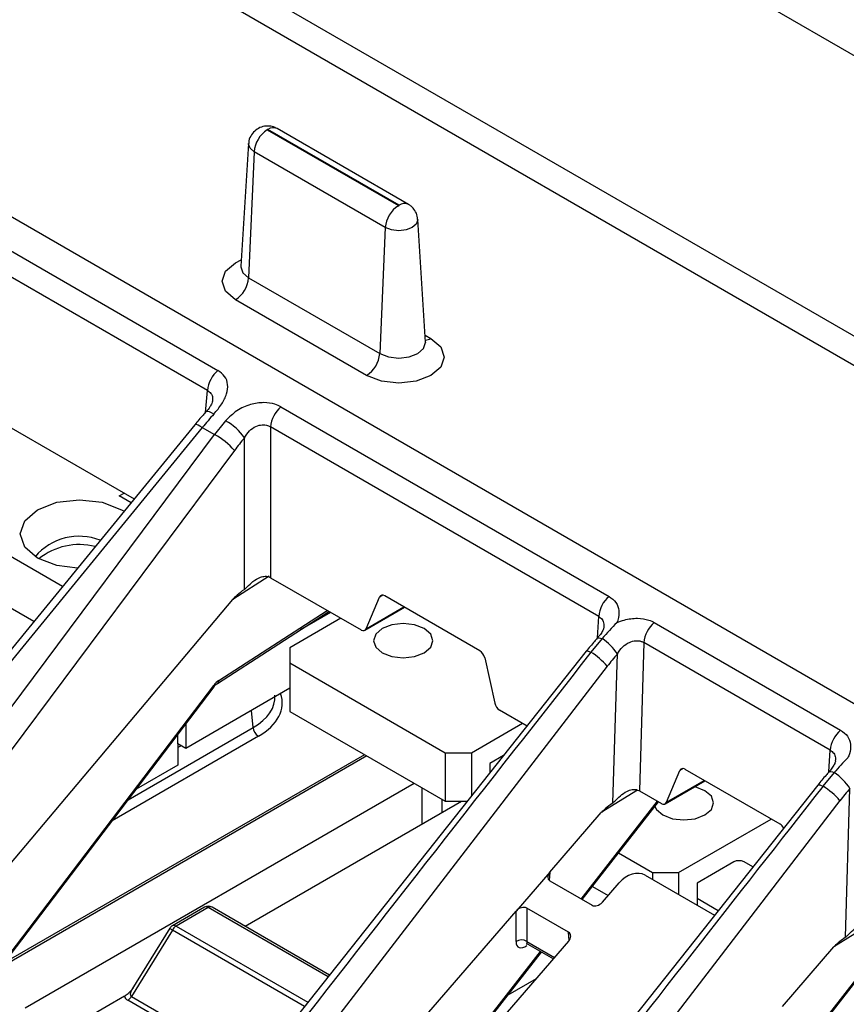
# Model space of a CAD drawing. Header units: millimetres. Extents: x 16 to 503, y 3 to 290.
# Tile 118 of 172: x 95.34 to 97.06, y 161 to 163.04. Entities that reach past the tile are written whole.
import ezdxf

# ---------------------------------------------------------------- set-up
doc = ezdxf.new("R2010")
doc.units = ezdxf.units.MM

msp = doc.modelspace()

# ---------------------------------------------------------------- linework, layer by layer
at = {"color": 7, "linetype": 'Continuous', "lineweight": 25}
for p, q in [((90.7967, 165.2441), (100.7299, 159.5097)), ((97.8715, 162.5024), (95.0704, 164.1194)), ((95.062, 163.5427), (97.421, 162.1809)), ((97.4087, 162.1269), (95.0357, 163.4967)), ((94.6341, 162.9571), (95.7553, 162.3098)), ((95.7337, 162.2683), (94.6126, 162.9155)), ((96.1504, 162.654), (95.8785, 162.811)), ((95.8578, 162.8083), (96.1297, 162.6513)), ((96.1312, 162.6521), (95.8592, 162.8091)), ((95.8191, 162.7798), (95.8028, 162.5256)), ((95.8306, 162.7628), (95.8191, 162.5016)), ((96.1026, 162.6058), (95.8306, 162.7628)), ((96.1862, 162.3686), (96.1699, 162.6228)), ((96.1026, 162.6058), (96.091, 162.3446)), ((95.8028, 162.5256), (95.8028, 162.5249)), ((95.8191, 162.5016), (96.091, 162.3446)), ((96.0639, 162.2992), (95.7919, 162.4562)), ((94.4323, 162.4403), (95.4334, 161.8624)), ((96.1853, 162.3829), (96.1971, 162.3761)), ((94.4051, 162.3492), (95.374, 161.7899)), ((95.7296, 162.2228), (95.7337, 162.2683)), ((95.8862, 162.2342), (96.5666, 161.8415)), ((95.3033, 162.2042), (95.5816, 162.0435)), ((95.7074, 162.1971), (94.8172, 161.1097)), ((95.723, 162.1915), (94.8328, 161.104)), ((95.723, 162.1915), (95.7485, 162.1767)), ((96.5451, 161.7999), (95.8647, 162.1927)), ((95.8647, 162.1927), (95.8647, 161.8801)), ((94.9133, 161.0576), (95.7485, 162.1767)), ((95.8104, 161.856), (95.8104, 162.1698)), ((95.7898, 162.144), (94.9546, 161.0249)), ((95.5509, 162.0498), (95.5608, 162.0555)), ((95.5753, 162.0357), (95.5509, 162.0498)), ((95.5555, 162.0211), (95.5607, 162.0179)), ((95.862, 161.8835), (95.7863, 161.835)), ((95.8647, 161.8801), (96.0523, 161.7718)), ((95.217, 161.159), (95.7863, 161.835)), ((96.0629, 161.7744), (96.0909, 161.84)), ((96.0978, 161.8439), (96.0909, 161.84)), ((96.2988, 161.7286), (96.1015, 161.8426)), ((95.7575, 161.6673), (95.9822, 161.8123)), ((96.0602, 161.7711), (96.1427, 161.8188)), ((96.0629, 161.7744), (96.1412, 161.8196)), ((95.7544, 161.661), (95.9858, 161.8102)), ((96.0104, 161.796), (95.9044, 161.7348)), ((95.9892, 161.8082), (95.9269, 161.7722)), ((96.5424, 161.7553), (96.5451, 161.7999)), ((96.6605, 161.7873), (97.0469, 161.5642)), ((96.5524, 161.7539), (96.5291, 161.7259)), ((95.9044, 161.7348), (95.9044, 161.7034)), ((96.6389, 161.7457), (96.6299, 161.4383)), ((97.0254, 161.5227), (96.6389, 161.7457)), ((96.5195, 161.7277), (95.6476, 160.6297)), ((96.3087, 161.7143), (96.3297, 161.6204)), ((96.5748, 161.4137), (96.5839, 161.7221)), ((96.563, 161.6966), (95.7094, 160.588)), ((95.9044, 161.7034), (96.2269, 161.5172)), ((95.9044, 161.7034), (95.9044, 161.6029)), ((95.2936, 161.0612), (95.7467, 161.657)), ((95.2944, 161.0585), (95.7475, 161.6543)), ((95.9044, 161.6509), (95.6888, 161.5264)), ((95.8285, 161.5696), (95.8253, 161.6052)), ((95.9044, 161.6029), (96.2269, 161.4167)), ((96.3395, 161.606), (96.3966, 161.573)), ((95.5694, 161.4201), (95.8285, 161.5696)), ((95.6888, 161.5771), (95.6888, 161.5264)), ((96.2813, 161.5172), (96.3874, 161.5784)), ((95.8393, 161.5515), (95.5363, 161.3765)), ((95.6725, 161.5359), (95.6725, 161.5556)), ((95.6725, 161.5359), (95.6725, 161.4919)), ((95.6888, 161.5264), (95.6725, 161.5359)), ((95.6793, 161.5319), (95.6725, 161.528)), ((96.0641, 161.5107), (95.3051, 161.0726)), ((96.0596, 161.5133), (95.3122, 161.0819)), ((96.2269, 161.5172), (96.2813, 161.5172)), ((96.2269, 161.5172), (96.2269, 161.4167)), ((96.2813, 161.5172), (96.2813, 161.4278)), ((96.3479, 161.5116), (96.3194, 161.4952)), ((97.0227, 161.478), (97.0254, 161.5227)), ((95.6725, 161.4919), (95.5861, 161.442)), ((96.3194, 161.4952), (96.3194, 161.4758)), ((96.6857, 161.4149), (96.7137, 161.4805)), ((96.7205, 161.4844), (96.7137, 161.4805)), ((96.9216, 161.3691), (96.7243, 161.483)), ((97.0337, 161.4762), (97.0103, 161.4482)), ((96.1625, 161.4539), (95.3559, 160.9882)), ((96.9997, 161.4504), (96.1279, 160.3524)), ((96.1789, 161.3691), (96.1789, 161.4444)), ((96.6829, 161.4116), (96.7655, 161.4593)), ((96.6857, 161.4149), (96.764, 161.4601)), ((96.6256, 161.4401), (96.5506, 161.3937)), ((96.6299, 161.4383), (96.6751, 161.4123)), ((97.0573, 161.1351), (97.0663, 161.4435)), ((96.2605, 161.4162), (95.8122, 161.1574)), ((97.0455, 161.4181), (96.1919, 160.3095)), ((96.2197, 161.4209), (96.2197, 161.3926)), ((96.2269, 161.4167), (96.2725, 161.4167)), ((96.509, 161.2141), (96.6671, 161.4169)), ((96.5111, 161.2129), (96.6692, 161.4157)), ((96.4439, 161.2702), (96.5506, 161.3937)), ((96.711, 161.2691), (96.9029, 161.3799)), ((96.5865, 161.3096), (96.6566, 161.2691)), ((96.8253, 161.2911), (96.7491, 161.2471)), ((96.865, 161.2807), (96.847, 161.2911)), ((96.4439, 161.2702), (96.3739, 161.1893)), ((96.4439, 161.2702), (96.4423, 161.2528)), ((96.6414, 161.2637), (96.7854, 161.1806)), ((96.6566, 161.2691), (96.711, 161.2691)), ((96.6566, 161.2691), (96.6566, 161.2549)), ((96.711, 161.2691), (96.711, 161.2235)), ((96.4437, 161.2518), (96.5313, 161.2012)), ((96.5324, 161.2403), (96.5649, 161.2216)), ((96.5529, 161.2077), (96.5875, 161.2477)), ((96.7491, 161.2471), (96.7491, 161.2157)), ((96.7491, 161.2157), (96.7932, 161.1903)), ((96.7491, 161.2157), (96.7491, 161.2015)), ((95.7278, 161.1972), (95.6611, 161.1587)), ((95.7355, 161.1965), (95.6688, 161.1579)), ((95.9838, 161.0531), (95.7355, 161.1965)), ((95.9866, 161.0567), (95.7432, 161.1972)), ((96.1477, 160.9277), (96.3739, 161.1893)), ((96.3737, 161.1262), (96.3739, 161.1893)), ((96.396, 161.1953), (96.3958, 161.1264)), ((96.4825, 161.1454), (96.396, 161.1953)), ((97.1081, 161.1616), (97.0331, 161.1152)), ((95.6611, 161.1498), (95.5762, 161.0125)), ((95.6557, 161.1535), (95.5771, 161.0265)), ((95.935, 160.9917), (95.6611, 161.1498)), ((95.6688, 161.1579), (95.9418, 161.0003)), ((96.4841, 161.1282), (96.4825, 161.1454)), ((96.9915, 160.9356), (97.1495, 161.1384)), ((96.2567, 160.8651), (96.4829, 161.1267)), ((96.3958, 161.1264), (96.4537, 161.093)), ((96.398, 161.1206), (96.4511, 161.0899)), ((96.9935, 160.9344), (97.1516, 161.1372)), ((96.2329, 160.86), (96.4242, 161.1054)), ((96.235, 160.8588), (96.4263, 161.1042)), ((96.9263, 160.9917), (97.0331, 161.1152)), ((96.3572, 161.0155), (96.4162, 161.0496)), ((95.5618, 161.0129), (95.4856, 160.9689)), ((95.8267, 160.8553), (95.5685, 161.0044)), ((95.5762, 161.0125), (95.8336, 160.8639))]:
    msp.add_line(p, q, dxfattribs=at)
at = {"color": 7, "linetype": 'Continuous', "lineweight": 25, "flags": 128}
for points in [[(95.8592, 162.8091), (95.8589, 162.8092), (95.8585, 162.8093), (95.8581, 162.8092), (95.8578, 162.8091), (95.8575, 162.8089), (95.8575, 162.8087), (95.8575, 162.8085), (95.8578, 162.8083)], [(95.8306, 162.7628), (95.8221, 162.7702), (95.8191, 162.7789), (95.8191, 162.7798)], [(96.1297, 162.6513), (96.1301, 162.6511), (96.1305, 162.6511), (96.1309, 162.6511), (96.1312, 162.6513), (96.1314, 162.6515), (96.1315, 162.6517), (96.1314, 162.6519), (96.1312, 162.6521)], [(96.1699, 162.6228), (96.1699, 162.6219), (96.1669, 162.6132), (96.1584, 162.6058), (96.1456, 162.6009), (96.1305, 162.5992), (96.1154, 162.6009), (96.1026, 162.6058)], [(95.7919, 162.4562), (95.7715, 162.4738), (95.7643, 162.4946), (95.7715, 162.5154), (95.7919, 162.5331), (95.8036, 162.5388)], [(95.8028, 162.5256), (95.8027, 162.5244), (95.807, 162.5121), (95.8191, 162.5016)], [(96.1971, 162.3761), (96.2175, 162.3584), (96.2247, 162.3376), (96.2175, 162.3168), (96.1971, 162.2992), (96.1665, 162.2874), (96.1305, 162.2833), (96.0944, 162.2874), (96.0639, 162.2992)], [(96.091, 162.3446), (96.1091, 162.3377), (96.1305, 162.3352), (96.1518, 162.3377), (96.1699, 162.3446), (96.182, 162.3551), (96.1862, 162.3674), (96.1862, 162.3686)], [(95.7472, 162.2194), (95.7423, 162.2221), (95.7381, 162.2239), (95.7346, 162.2248), (95.732, 162.2247), (95.7306, 162.2239)], [(95.723, 162.1915), (95.7183, 162.1942), (95.7142, 162.1963), (95.7109, 162.1974), (95.7086, 162.1977), (95.7074, 162.1971)], [(95.464, 161.8998), (95.4214, 161.9052), (95.3815, 161.9206), (95.3548, 161.9436), (95.3454, 161.9708), (95.3548, 161.998), (95.3815, 162.0211), (95.4214, 162.0365), (95.4685, 162.0419), (95.5156, 162.0365), (95.5555, 162.0211)], [(96.1834, 161.7747), (96.1635, 161.7824), (96.1399, 161.7851), (96.1164, 161.7824), (96.0964, 161.7747), (96.0831, 161.7631), (96.0784, 161.7495), (96.0831, 161.7359), (96.0964, 161.7244), (96.1164, 161.7167), (96.1399, 161.714), (96.1635, 161.7167), (96.1834, 161.7244), (96.1968, 161.7359), (96.2014, 161.7495), (96.1968, 161.7631), (96.1834, 161.7747)], [(96.5421, 161.7546), (96.5423, 161.7548), (96.5438, 161.7556), (96.5461, 161.7557), (96.549, 161.7552), (96.5524, 161.7539)], [(96.5195, 161.7277), (96.5196, 161.7279), (96.5209, 161.7283), (96.523, 161.7282), (96.5257, 161.7273), (96.5291, 161.7259)], [(97.0224, 161.4773), (97.0227, 161.4777), (97.0244, 161.4784), (97.0269, 161.4784), (97.03, 161.4777), (97.0337, 161.4762)], [(96.7654, 161.4387), (96.7455, 161.4464), (96.7438, 161.4468)], [(96.9997, 161.4504), (97, 161.4507), (97.0015, 161.4511), (97.0037, 161.4508), (97.0067, 161.4498), (97.0103, 161.4482)], [(96.6617, 161.4062), (96.6651, 161.4), (96.6784, 161.3884), (96.6984, 161.3807), (96.7219, 161.378), (96.7455, 161.3807), (96.7654, 161.3884), (96.7788, 161.4), (96.7834, 161.4135), (96.7788, 161.4271), (96.7654, 161.4387)]]:
    msp.add_lwpolyline(points, dxfattribs=at)
at = {"color": 7, "linetype": 'Continuous', "lineweight": 25}
for centre, radius, start, end in [((95.8704, 162.7943), 0.0186, 64.2697, 127.0408), ((95.89, 162.7582), 0.0595, 122.7341, 175.5335), ((96.1619, 162.6012), 0.0595, 122.7341, 175.5335), ((96.1424, 162.6373), 0.0185, 64.2162, 127.0461), ((95.7597, 162.5063), 0.0595, 302.7341, 355.5335), ((96.184, 162.397), 0.0246, 274.3412, 302.0279), ((96.0317, 162.3493), 0.0595, 302.7341, 355.5335), ((95.7945, 162.2632), 0.0609, 130.0119, 175.1523), ((95.9254, 162.1876), 0.0609, 130.0119, 175.1523), ((95.7169, 162.1066), 0.1129, 34.0851, 61.0996), ((95.677, 162.0441), 0.1507, 41.5296, 61.6611), ((95.4674, 161.8468), 0.1193, 68.3699, 139.8312), ((95.4677, 161.8169), 0.1319, 75.5102, 129.2643), ((96.6058, 161.7948), 0.0609, 130.0119, 175.1523), ((96.6996, 161.7406), 0.0609, 130.0119, 175.1523), ((96.4897, 161.6607), 0.1124, 33.1034, 56.0855), ((96.4477, 161.5975), 0.152, 40.6718, 57.6326), ((95.7448, 161.6549), 0.00276, 346.47, 47.761), ((95.7499, 161.6671), 0.0076, 307.355, 1.5458), ((95.8522, 161.5715), 0.0238, 184.4665, 237.2659), ((97.0861, 161.5175), 0.0609, 130.0119, 175.1523), ((96.9715, 161.3816), 0.1132, 33.1651, 56.7141), ((96.9293, 161.318), 0.1533, 40.7227, 58.0845), ((96.8361, 161.2701), 0.0236, 62.6097, 117.3903), ((95.7355, 161.1839), 0.0154, 60.0027, 119.9973), ((95.731, 161.1905), 0.00742, 52.9592, 115.7303), ((95.74, 161.1903), 0.00763, 65.2021, 126.1084), ((95.6688, 161.1454), 0.0154, 119.9973, 148.2669), ((95.6643, 161.1518), 0.00763, 53.8916, 114.7979), ((95.6864, 161.193), 0.0501, 232.1838, 239.6356), ((95.6805, 161.1391), 0.0222, 121.9547, 151.1444), ((96.3849, 161.1077), 0.0216, 59.759, 121.2864), ((95.5567, 161.0233), 0.0222, 301.9547, 331.1444)]:
    msp.add_arc(centre, radius, start, end, dxfattribs=at)
for centre, major_axis, ratio, start_param, end_param in [((95.8533, 162.0109), (0.2052, 0.3255), 0.549568, 1.254251, 1.352701), ((95.9007, 161.9835), (0.1779, 0.3412), 0.603905, 1.206902, 1.305353), ((95.9279, 161.9695), (0.1586, 0.308), 0.606756, 1.203727, 1.302178), ((95.8375, 161.8643), (0.0385, 0), 0.578871, 0.786768, 0.837549), ((96.3018, 162.1308), (0.5181, 0.3017), 0.047601, 2.790433, 3.009311), ((96.1009, 161.8297), (-0.0071, 0.0137), 0.606756, 5.526942, 6.748673), ((96.0529, 161.7847), (-0.0071, 0.0137), 0.606756, 2.38535, 3.60708), ((95.8931, 160.877), (2.5647, 3.2799), 0.005437, 1.313262, 1.56935), ((96.2983, 161.7157), (-0.0071, 0.0137), 0.606756, 4.305212, 5.526942), ((96.6937, 161.5263), (0.1684, 0.3024), 0.587367, 1.224226, 1.322214), ((95.7564, 161.643), (0.0154, 0.0266), 0.515159, 0.789262, 1.332291), ((95.7192, 161.633), (0.1544, -0.0014), 0.575363, 5.504331, 6.340568), ((95.7192, 161.6205), (0.1697, 0), 0.575709, 5.499157, 6.484328), ((96.3401, 161.6189), (-0.0071, 0.0137), 0.606756, 1.163619, 2.38535), ((96.7237, 161.4702), (-0.0071, 0.0137), 0.606756, 5.526942, 6.748673), ((96.4771, 160.7303), (2.5647, 3.2799), 0.005437, 1.354402, 1.56935), ((96.6027, 161.4226), (0.0385, 0), 0.577814, 0.784634, 0.836004), ((97.1762, 161.2477), (0.1684, 0.3024), 0.587367, 1.224226, 1.322214), ((97.3249, 161.8389), (0.7761, 0.4491), 0.030844, 2.863298, 3.052754), ((96.6756, 161.4252), (-0.0071, 0.0137), 0.606756, 2.38535, 3.60708), ((96.921, 161.3562), (-0.0071, 0.0137), 0.606756, 4.768055, 5.526942), ((96.4552, 161.2644), (0.0142, 0.0101), 0.686479, 1.912796, 3.445806), ((96.6142, 161.2314), (0.0333, 0.0272), 0.708063, 0.262695, 1.813703), ((96.5422, 161.2142), (0.0133, 0.0109), 0.708063, 3.404287, 4.955296), ((96.3851, 161.1834), (0.0139, 0.0091), 0.716861, 0.347482, 1.950394), ((96.4721, 161.1331), (0.0132, 0.0098), 0.737468, 5.009045, 6.594151), ((96.3947, 161.1405), (0.0158, 0.0264), 0.525732, 2.416522, 4.066688), ((96.406, 161.1337), (0.0081, 0.0131), 0.47396, 2.422018, 3.155138), ((97.8073, 161.5604), (0.7761, 0.4491), 0.030844, 2.863298, 3.052754), ((95.6001, 161.0343), (0.0253, 0.0206), 0.358401, 2.340428, 3.296028), ((95.6001, 161.0217), (0.0381, 0.0096), 0.502363, 3.102375, 3.619447)]:
    msp.add_ellipse(centre, major_axis=major_axis, ratio=ratio, start_param=start_param, end_param=end_param, dxfattribs=at)
for points, knots in [([(95.8785, 162.811), (95.875, 162.8126), (95.8679, 162.816), (95.8552, 162.8169), (95.8424, 162.8138), (95.831, 162.8064), (95.823, 162.7957), (95.819, 162.7861), (95.8194, 162.7806), (95.8194, 162.7798)], [0, 0, 0, 0, 0.142369, 0.294249, 0.468462, 0.628694, 0.79594, 0.969644, 1, 1, 1, 1]), ([(96.1693, 162.6228), (96.1692, 162.625), (96.1692, 162.6315), (96.1644, 162.6412), (96.1576, 162.6494), (96.1524, 162.6528), (96.1504, 162.654)], [0, 0, 0, 0, 0.169472, 0.514319, 0.818455, 1, 1, 1, 1]), ([(96.1865, 162.367), (96.1865, 162.367), (96.1871, 162.3663), (96.1867, 162.3676), (96.1863, 162.3688)], [0, 0, 0, 0, 0.039729, 1, 1, 1, 1]), ([(95.7472, 162.2194), (95.7529, 162.2263), (95.7643, 162.2398), (95.7745, 162.2609), (95.777, 162.2806), (95.7712, 162.298), (95.7605, 162.3059), (95.7553, 162.3098)], [0, 0, 0, 0, 0.2132788, 0.4205608, 0.6190428, 0.811789, 1, 1, 1, 1]), ([(95.7337, 162.2683), (95.7364, 162.2665), (95.7417, 162.2628), (95.745, 162.2547), (95.7443, 162.2487), (95.744, 162.2463)], [0, 0, 0, 0, 0.373417, 0.75168, 1, 1, 1, 1]), ([(95.7444, 162.2463), (95.7444, 162.2462), (95.7444, 162.246), (95.7432, 162.2414), (95.7386, 162.2336), (95.734, 162.2273), (95.7307, 162.224), (95.7306, 162.2239)], [0, 0, 0, 0, 0.104874, 0.376758, 0.652708, 0.994178, 1, 1, 1, 1]), ([(95.8862, 162.2342), (95.8822, 162.2362), (95.8719, 162.2412), (95.8498, 162.2442), (95.8217, 162.2401), (95.7933, 162.2273), (95.7788, 162.2127), (95.7715, 162.2054)], [0, 0, 0, 0, 0.119756, 0.310912, 0.519857, 0.758159, 1, 1, 1, 1]), ([(95.7306, 162.2239), (95.7286, 162.2217), (95.7207, 162.2131), (95.7131, 162.204), (95.7074, 162.1971)], [0, 0, 0, 0, 0.2501364, 1, 1, 1, 1]), ([(95.8104, 162.1698), (95.8136, 162.1749), (95.8198, 162.1847), (95.8332, 162.1943), (95.8469, 162.1978), (95.8576, 162.1965), (95.8627, 162.1938), (95.8647, 162.1927)], [0, 0, 0, 0, 0.262785, 0.501896, 0.701965, 0.884407, 1, 1, 1, 1]), ([(95.8104, 161.856), (95.8123, 161.8578), (95.8181, 161.863), (95.8284, 161.8734), (95.8413, 161.8811), (95.8529, 161.8836), (95.8595, 161.8827), (95.8626, 161.8812), (95.8633, 161.8809)], [0, 0, 0, 0, 0.125545, 0.373012, 0.653868, 0.816412, 0.956989, 1, 1, 1, 1]), ([(96.5666, 161.8415), (96.5719, 161.8375), (96.5826, 161.8295), (96.5883, 161.812), (96.5867, 161.7973), (96.5835, 161.7888), (96.5829, 161.787)], [0, 0, 0, 0, 0.296943, 0.600948, 0.916005, 1, 1, 1, 1]), ([(96.5451, 161.7999), (96.5477, 161.798), (96.553, 161.794), (96.5563, 161.7858), (96.5557, 161.7798), (96.5555, 161.7776)], [0, 0, 0, 0, 0.3801187, 0.768389, 1, 1, 1, 1]), ([(96.5829, 161.787), (96.5879, 161.789), (96.6016, 161.7944), (96.6251, 161.7972), (96.6468, 161.794), (96.6569, 161.7891), (96.6605, 161.7873)], [0, 0, 0, 0, 0.190787, 0.524364, 0.828737, 1, 1, 1, 1]), ([(96.5558, 161.7776), (96.5558, 161.7773), (96.5559, 161.7766), (96.5538, 161.7707), (96.5492, 161.7629), (96.5443, 161.7574), (96.5419, 161.7547)], [0, 0, 0, 0, 0.186361, 0.457624, 0.737916, 1, 1, 1, 1]), ([(96.5829, 161.787), (96.5828, 161.7869), (96.5723, 161.7767), (96.5623, 161.7653), (96.5524, 161.7539)], [0, 0, 0, 0, 0.008372, 1, 1, 1, 1]), ([(96.5422, 161.7547), (96.5402, 161.7525), (96.5325, 161.7438), (96.525, 161.7346), (96.5195, 161.7277)], [0, 0, 0, 0, 0.25015, 1, 1, 1, 1]), ([(96.5839, 161.7221), (96.5873, 161.7272), (96.5938, 161.737), (96.6076, 161.7467), (96.6215, 161.7503), (96.6322, 161.7492), (96.6371, 161.7467), (96.6389, 161.7457)], [0, 0, 0, 0, 0.265082, 0.507684, 0.711489, 0.89586, 1, 1, 1, 1]), ([(95.7475, 161.6543), (95.7481, 161.655), (95.75, 161.6574), (95.7525, 161.6597), (95.754, 161.6607), (95.7544, 161.661)], [0, 0, 0, 0, 0.253335, 0.773403, 1, 1, 1, 1]), ([(97.0469, 161.5642), (97.0522, 161.5602), (97.0629, 161.5523), (97.0686, 161.5347), (97.0669, 161.5191), (97.0631, 161.5096), (97.062, 161.5069)], [0, 0, 0, 0, 0.284397, 0.575557, 0.877303, 1, 1, 1, 1]), ([(97.0254, 161.5227), (97.028, 161.5207), (97.0333, 161.5167), (97.0366, 161.5085), (97.036, 161.5026), (97.0358, 161.5004)], [0, 0, 0, 0, 0.380119, 0.768389, 1, 1, 1, 1]), ([(97.062, 161.5069), (97.0619, 161.5068), (97.0522, 161.4973), (97.0429, 161.4867), (97.0337, 161.4762)], [0, 0, 0, 0, 0.009314, 1, 1, 1, 1]), ([(97.0361, 161.5003), (97.0361, 161.5001), (97.0362, 161.4994), (97.0341, 161.4934), (97.0295, 161.4856), (97.0246, 161.4801), (97.0222, 161.4774)], [0, 0, 0, 0, 0.186361, 0.457624, 0.737916, 1, 1, 1, 1]), ([(97.0225, 161.4774), (97.0205, 161.4752), (97.0128, 161.4665), (97.0053, 161.4573), (96.9997, 161.4504)], [0, 0, 0, 0, 0.25015, 1, 1, 1, 1]), ([(96.5748, 161.4137), (96.5762, 161.4148), (96.5812, 161.4192), (96.5901, 161.4289), (96.6023, 161.4373), (96.6139, 161.4414), (96.6225, 161.4416), (96.6268, 161.4398), (96.6285, 161.4391)], [0, 0, 0, 0, 0.085731, 0.317918, 0.570803, 0.753294, 0.902634, 1, 1, 1, 1]), ([(97.0573, 161.1351), (97.0587, 161.1363), (97.0637, 161.1407), (97.0726, 161.1504), (97.0847, 161.1588), (97.0963, 161.1629), (97.105, 161.1631), (97.1093, 161.1613), (97.111, 161.1606)], [0, 0, 0, 0, 0.085731, 0.317918, 0.570803, 0.753294, 0.902634, 1, 1, 1, 1]), ([(96.3949, 161.1215), (96.3949, 161.1215), (96.3948, 161.1214), (96.3967, 161.1215), (96.3976, 161.1207), (96.3978, 161.1204)], [0, 0, 0, 0, 0.259216, 0.792326, 1, 1, 1, 1]), ([(95.5618, 161.0129), (95.5643, 161.0147), (95.5697, 161.0186), (95.5747, 161.0239), (95.5774, 161.0269)], [0, 0, 0, 0, 0.450444, 1, 1, 1, 1]), ([(95.5773, 161.0266), (95.5774, 161.0268), (95.5776, 161.0271), (95.5788, 161.0289), (95.5805, 161.0299), (95.5805, 161.0299)], [0, 0, 0, 0, 0.300305, 0.975713, 1, 1, 1, 1])]:
    msp.add_open_spline(points, degree=3, knots=knots, dxfattribs=at)

doc.saveas('drawing.dxf')
